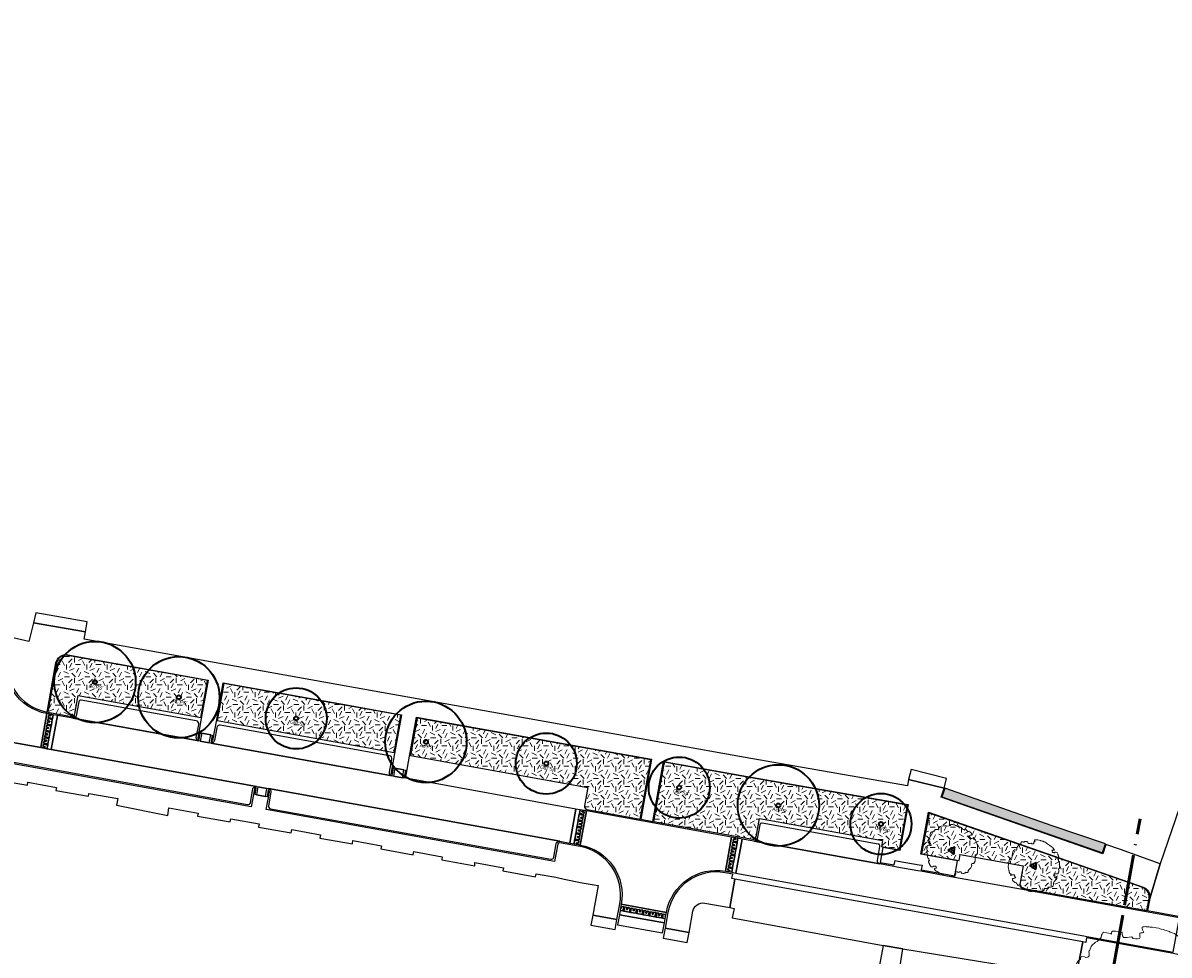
# Model space of a CAD drawing. Extents: x 131293 to 132236, y 397713 to 398701.
# Tile 16 of 63: x 131358 to 131471, y 397911 to 398002. Entities that reach past the tile are written whole.
import ezdxf
from ezdxf.enums import TextEntityAlignment as Align

# ---------------------------------------------------------------- set-up
doc = ezdxf.new("R2010")
doc.units = 0
doc.linetypes.add('AL-BLADSCHEIDING', pattern=[13, 5, -1, 0, -1, 5, -1])
for name, color, linetype, lineweight in [('B-boom @ 0.2', 7, 'Continuous', 18), ('N-GR-boom @ 0.2', 3, 'Continuous', 35), ('N-GR-boombescherming @ 0.2', 2, 'Continuous', 25), ('N-GR-boomsoort', 3, 'Continuous', 35), ('X-AL-bladscheiding', 4, 'AL-BLADSCHEIDING', 50)]:
    doc.layers.add(name, color=color, linetype=linetype, lineweight=lineweight)
doc.layers.add('N-GR-arcering haagplantsoen', color=7, linetype='Continuous', lineweight=5, true_color=0x88bc76)
doc.layers.add('N-GR-open arcering gras', color=7, linetype='Continuous', lineweight=5, true_color=0x88bc76)
doc.layers.add('X-AL-contourlijnen', color=30, linetype='Continuous', plot=False)
doc.styles.add('CS Annotative', font='arial.ttf')
pattern_1 = [(0, (1e-11, 0), (2, 2), [0.5, -1.5]), (0, (1.1, 1.2), (2, 2), [0.5, -1.5]), (90, (0.2, 0.7), (-2, 2), [0.5, -1.5]), (90, (1, 1.4), (-2, 2), [0.5, -1.5]), (45, (0.4, 1.4), (0, 2), [0.5, -2.328427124]), (135, (1.1, 0), (-2, 0), [0.5, -2.328427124]), (26.5650512, (0.5, 0.6), (2, 8e-10), [0.5, -3.972135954]), (26.5650512, (1.4, 1.6), (2, 8e-10), [0.5, -3.972135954]), (63.43494882, (1.4, 0), (1e-10, 2), [0.5, -3.972135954]), (63.43494882, (0.5, 0.9), (1e-10, 2), [0.5, -3.972135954]), (63.43494882, (1.2, 0.4), (1e-10, 2), [0.5, -3.972135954]), (116.5650512, (1e-11, 1.1), (-8e-10, 2), [0.5, -3.972135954]), (153.43494882, (0.4, 0.3), (-2, 1e-10), [0.5, -3.972135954])]

# ---------------------------------------------------------------- blocks, each defined once
blk = doc.blocks.new('*U80')
blk.add_lwpolyline([(-32.72, 11.24), (-33.33, 11.24), (-34.25, 11.55), (-34.87, 11.55), (-35.18, 11.09), (-35.33, 10.63), (-35.64, 10.02), (-35.79, 9.56), (-36.1, 9.25), (-36.26, 8.64), (-36.41, 8.17), (-36.49, 7.64), (-36.57, 7.1), (-36.72, 6.48), (-36.88, 5.87), (-37.03, 4.64), (-37.19, 4.03), (-37.34, 3.41), (-37.34, 2.49), (-37.5, 1.57), (-37.65, 1.11), (-37.81, -0.12), (-37.81, -1.35), (-37.43, -3.66), (-37.05, -5.96), (-36.75, -6.89), (-36.67, -7.5), (-36.59, -8.12), (-36.29, -9.04), (-36.14, -9.96), (-35.83, -10.42), (-35.52, -11.04), (-35.37, -11.5), (-34.76, -11.5), (-34.14, -11.35), (-33.84, -11.66), (-33.68, -12.12), (-33.68, -12.73), (-33.84, -13.35), (-34.15, -13.65), (-34.45, -14.11), (-33.99, -13.96), (-33.53, -13.65), (-33.07, -13.5), (-32.15, -13.35), (-30.76, -13.35), (-30, -13.35), (-29.07, -13.36), (-28.61, -13.51), (-28.61, -14.12), (-28.77, -14.59), (-29.08, -14.89), (-28.46, -14.89), (-28.15, -15.2), (-28.31, -15.82), (-28.62, -16.12), (-28, -16.12), (-27.39, -16.74), (-27.24, -17.2), (-27.24, -17.82), (-28.16, -18.12), (-29.08, -18.27), (-30.31, -18.43), (-31.24, -18.58), (-31.54, -18.88), (-31.7, -19.35), (-31.7, -19.96), (-31.55, -20.88), (-30.47, -22.42), (-29.25, -23.34), (-28.33, -24.27), (-27.1, -24.58), (-26.18, -24.89), (-25.25, -25.81), (-24.95, -26.43), (-24.64, -27.35), (-24.34, -27.66), (-24.18, -27.89), (-24.03, -28.12), (-23.42, -28.74), (-22.34, -28.28), (-22.03, -27.97), (-21.34, -28.12), (-20.65, -28.28), (-19.73, -28.59), (-19.42, -28.9), (-19.27, -29.51), (-18.96, -29.97), (-18.65, -30.28), (-18.35, -31.2), (-17.43, -31.51), (-17.12, -31.82), (-16.66, -32.13), (-16.12, -32.36), (-15.59, -32.59), (-14.97, -33.05), (-14.05, -33.21), (-13.13, -34.13), (-12.21, -34.44), (-10.98, -35.37), (-9.75, -35.68), (-8.52, -36.6), (-8.06, -36.76), (-7.76, -37.06), (-6.22, -37.53), (-4.99, -37.68), (-4.38, -37.84), (-3.76, -37.99), (-3.15, -37.99), (-2.84, -37.69), (-2.68, -37.23), (-2.38, -36.77), (-0.53, -36.46), (4.08, -36.47), (4.23, -36.93), (5.16, -37.24), (5.77, -37.24), (6.38, -37.4), (11, -37.41), (12.53, -37.1), (14.38, -36.18), (15.3, -35.26), (15.46, -34.34), (15.46, -33.11), (15.77, -32.8), (16.69, -33.11), (17.61, -33.27), (18.84, -33.58), (20.07, -33.74), (20.68, -33.74), (20.99, -33.43), (21.15, -32.81), (21.46, -32.35), (22.38, -31.43), (23.92, -31.21), (24.53, -31.13), (25.76, -30.98), (26.99, -30.67), (28.23, -29.44), (28.84, -27.6), (29, -26.68), (29.15, -26.07), (29.15, -25.45), (29, -24.99), (30.08, -23.15), (30.7, -22.23), (33.16, -19.77), (33.47, -19.31), (33.62, -18.85), (33.63, -16.85), (33.47, -16.24), (33.17, -15.78), (32.86, -16.24), (32.09, -17), (31.63, -17.31), (31.32, -17.62), (31.01, -17.31), (31.02, -15.47), (30.86, -15), (30.86, -14.39), (30.56, -14.08), (30.4, -13.62), (30.1, -13.31), (29.79, -12.39), (29.49, -11.77), (29.95, -11.62), (31.18, -11.78), (31.79, -11.93), (34.56, -11.94), (35.48, -11.63), (35.63, -11.17), (35.64, -10.56), (35.64, -9.79), (36.1, -9.64), (36.41, -9.33), (36.71, -8.87), (36.72, -6.41), (36.41, -5.33), (36.11, -4.87), (36.11, -4.26), (37.03, -4.1), (37.34, -3.64), (37.49, -3.18), (37.51, 4.5), (37.2, 6.19), (36.28, 7.12), (36.13, 7.58), (36.13, 8.81), (35.67, 9.42), (35.37, 9.73), (35.21, 10.35), (35.52, 10.65), (36.6, 10.35), (36.9, 10.65), (36.91, 11.88), (36.83, 12.19), (36.75, 12.5), (36.6, 12.96), (36.6, 13.57), (36.45, 14.03), (36.3, 14.65), (35.99, 15.26), (35.84, 15.88), (35.53, 16.49), (35.38, 16.96), (35.07, 17.42), (34.77, 18.03), (34.46, 19.26), (34.15, 19.72), (32.93, 20.03), (31.54, 20.19), (30.93, 19.58), (30.46, 19.42), (29.85, 19.42), (29.24, 19.58), (28.16, 19.73), (27.7, 19.89), (27.24, 20.2), (26.93, 20.51), (26.93, 21.12), (27.24, 22.04), (26.63, 22.66), (26.94, 22.96), (30.16, 22.96), (29.86, 23.88), (29.71, 24.5), (29.4, 24.8), (28.48, 26.19), (28.02, 26.8), (27.71, 27.11), (26.64, 27.58), (26.33, 27.88), (23.88, 29.73), (21.42, 31.28), (20.5, 32.2), (16.82, 34.97), (15.59, 35.28), (15.28, 35.59), (14.67, 35.74), (14.36, 36.05), (13.74, 36.21), (13.13, 36.36), (12.67, 36.52), (12.05, 36.67), (11.44, 36.98), (10.21, 37.13), (9.75, 37.29), (9.14, 37.6), (7.75, 37.83), (7.29, 37.91), (5.91, 38.22), (5.29, 38.22), (4.68, 38.22), (4.22, 38.3), (3.76, 38.38), (2.84, 38.38), (2.38, 38.53), (1.91, 38.38), (1.3, 38.23), (0.84, 38.08), (0.84, 37.31), (0.99, 36.85), (1.3, 36.54), (1.6, 35.92), (1.75, 35.46), (1.14, 35.31), (0.68, 35.31), (0.22, 35.31), (-0.24, 35.16), (-0.25, 33.77), (-0.09, 33.16), (-0.4, 32.54), (-1.32, 32.39), (-2.25, 32.4), (-3.48, 32.55), (-3.78, 32.86), (-4.24, 33.47), (-5.47, 33.17), (-6.39, 33.02), (-8.24, 33.02), (-8.55, 33.48), (-8.85, 34.56), (-8.85, 35.17), (-9, 35.63), (-9.47, 35.48), (-10, 35.64), (-10.54, 35.79), (-12.08, 36.1), (-13.61, 36.1), (-13.92, 35.8), (-14.23, 35.34), (-14.23, 34.72), (-14.84, 35.03), (-16.38, 35.34), (-17.92, 35.65), (-18.38, 35.34), (-18.69, 34.73), (-19, 34.27), (-19.3, 33.04), (-20.23, 32.12), (-20.69, 31.51), (-21.15, 31.05), (-22.08, 30.74), (-22.69, 30.13), (-23.15, 29.82), (-23.46, 29.51), (-23.77, 29.21), (-24.08, 28.59), (-24.7, 27.36), (-24.85, 26.9), (-25.16, 26.44), (-25.31, 25.98), (-25.16, 25.21), (-25.16, 23.98), (-25.78, 23.37), (-26.7, 23.22), (-27.47, 23.53), (-28.7, 23.68), (-29.16, 23.53), (-29.47, 22.45), (-30.08, 21.99), (-30.55, 21.84), (-30.86, 20.92), (-31.16, 20.46), (-31.47, 19.23), (-31.63, 18.31), (-31.78, 17.08), (-32.09, 15.85), (-32.25, 14.62), (-32.25, 13.7), (-32.41, 12.78), (-32.41, 11.55), (-32.72, 11.24)])
at = {"lineweight": 18}
blk.add_circle((0, 0), 1.12, dxfattribs=at)
blk = doc.blocks.new('*U81')
blk.add_lwpolyline([(-10.91, 3.75), (-11.11, 3.75), (-11.42, 3.85), (-11.62, 3.85), (-11.73, 3.7), (-11.78, 3.54), (-11.88, 3.34), (-11.93, 3.19), (-12.03, 3.08), (-12.09, 2.88), (-12.14, 2.72), (-12.16, 2.55), (-12.19, 2.37), (-12.24, 2.16), (-12.29, 1.96), (-12.34, 1.55), (-12.4, 1.34), (-12.45, 1.14), (-12.45, 0.83), (-12.5, 0.52), (-12.55, 0.37), (-12.6, -0.04), (-12.6, -0.45), (-12.48, -1.22), (-12.35, -1.99), (-12.25, -2.3), (-12.22, -2.5), (-12.2, -2.71), (-12.1, -3.01), (-12.05, -3.32), (-11.94, -3.47), (-11.84, -3.68), (-11.79, -3.83), (-11.59, -3.83), (-11.38, -3.78), (-11.28, -3.89), (-11.23, -4.04), (-11.23, -4.24), (-11.28, -4.45), (-11.38, -4.55), (-11.48, -4.7), (-11.33, -4.65), (-11.18, -4.55), (-11.02, -4.5), (-10.72, -4.45), (-10.25, -4.45), (-10, -4.45), (-9.69, -4.45), (-9.54, -4.5), (-9.54, -4.71), (-9.59, -4.86), (-9.69, -4.96), (-9.49, -4.96), (-9.38, -5.07), (-9.44, -5.27), (-9.54, -5.37), (-9.33, -5.37), (-9.13, -5.58), (-9.08, -5.73), (-9.08, -5.94), (-9.39, -6.04), (-9.69, -6.09), (-10.1, -6.14), (-10.41, -6.19), (-10.51, -6.29), (-10.57, -6.45), (-10.57, -6.65), (-10.52, -6.96), (-10.16, -7.47), (-9.75, -7.78), (-9.44, -8.09), (-9.03, -8.19), (-8.73, -8.3), (-8.42, -8.6), (-8.32, -8.81), (-8.21, -9.12), (-8.11, -9.22), (-8.06, -9.3), (-8.01, -9.37), (-7.81, -9.58), (-7.45, -9.43), (-7.34, -9.32), (-7.11, -9.37), (-6.88, -9.43), (-6.58, -9.53), (-6.47, -9.63), (-6.42, -9.84), (-6.32, -9.99), (-6.22, -10.09), (-6.12, -10.4), (-5.81, -10.5), (-5.71, -10.61), (-5.55, -10.71), (-5.37, -10.79), (-5.2, -10.86), (-4.99, -11.02), (-4.68, -11.07), (-4.38, -11.38), (-4.07, -11.48), (-3.66, -11.79), (-3.25, -11.89), (-2.84, -12.2), (-2.69, -12.25), (-2.59, -12.35), (-2.07, -12.51), (-1.66, -12.56), (-1.46, -12.61), (-1.25, -12.66), (-1.05, -12.66), (-0.95, -12.56), (-0.89, -12.41), (-0.79, -12.26), (-0.18, -12.15), (1.36, -12.16), (1.41, -12.31), (1.72, -12.41), (1.92, -12.41), (2.13, -12.47), (3.67, -12.47), (4.18, -12.37), (4.79, -12.06), (5.1, -11.75), (5.15, -11.45), (5.15, -11.04), (5.26, -10.93), (5.56, -11.04), (5.87, -11.09), (6.28, -11.19), (6.69, -11.25), (6.89, -11.25), (7, -11.14), (7.05, -10.94), (7.15, -10.78), (7.46, -10.48), (7.97, -10.4), (8.18, -10.38), (8.59, -10.33), (9, -10.22), (9.41, -9.81), (9.61, -9.2), (9.67, -8.89), (9.72, -8.69), (9.72, -8.48), (9.67, -8.33), (10.03, -7.72), (10.23, -7.41), (11.05, -6.59), (11.16, -6.44), (11.21, -6.28), (11.21, -5.62), (11.16, -5.41), (11.06, -5.26), (10.95, -5.41), (10.7, -5.67), (10.54, -5.77), (10.44, -5.87), (10.34, -5.77), (10.34, -5.16), (10.29, -5), (10.29, -4.8), (10.19, -4.69), (10.13, -4.54), (10.03, -4.44), (9.93, -4.13), (9.83, -3.92), (9.98, -3.87), (10.39, -3.93), (10.6, -3.98), (11.52, -3.98), (11.83, -3.88), (11.88, -3.72), (11.88, -3.52), (11.88, -3.26), (12.03, -3.21), (12.14, -3.11), (12.24, -2.96), (12.24, -2.14), (12.14, -1.78), (12.04, -1.62), (12.04, -1.42), (12.34, -1.37), (12.45, -1.21), (12.5, -1.06), (12.5, 1.5), (12.4, 2.06), (12.09, 2.37), (12.04, 2.53), (12.04, 2.94), (11.89, 3.14), (11.79, 3.24), (11.74, 3.45), (11.84, 3.55), (12.2, 3.45), (12.3, 3.55), (12.3, 3.96), (12.28, 4.06), (12.25, 4.17), (12.2, 4.32), (12.2, 4.52), (12.15, 4.68), (12.1, 4.88), (12, 5.09), (11.95, 5.29), (11.84, 5.5), (11.79, 5.65), (11.69, 5.81), (11.59, 6.01), (11.49, 6.42), (11.38, 6.57), (10.98, 6.68), (10.51, 6.73), (10.31, 6.53), (10.15, 6.47), (9.95, 6.47), (9.75, 6.53), (9.39, 6.58), (9.23, 6.63), (9.08, 6.73), (8.98, 6.84), (8.98, 7.04), (9.08, 7.35), (8.88, 7.55), (8.98, 7.65), (10.05, 7.65), (9.95, 7.96), (9.9, 8.17), (9.8, 8.27), (9.49, 8.73), (9.34, 8.93), (9.24, 9.04), (8.88, 9.19), (8.78, 9.29), (7.96, 9.91), (7.14, 10.43), (6.83, 10.73), (5.61, 11.66), (5.2, 11.76), (5.09, 11.86), (4.89, 11.91), (4.79, 12.02), (4.58, 12.07), (4.38, 12.12), (4.22, 12.17), (4.02, 12.22), (3.81, 12.33), (3.4, 12.38), (3.25, 12.43), (3.05, 12.53), (2.58, 12.61), (2.43, 12.64), (1.97, 12.74), (1.76, 12.74), (1.56, 12.74), (1.41, 12.77), (1.25, 12.79), (0.95, 12.79), (0.79, 12.84), (0.64, 12.79), (0.43, 12.74), (0.28, 12.69), (0.28, 12.44), (0.33, 12.28), (0.43, 12.18), (0.53, 11.97), (0.58, 11.82), (0.38, 11.77), (0.23, 11.77), (0.07, 11.77), (-0.08, 11.72), (-0.08, 11.26), (-0.03, 11.05), (-0.13, 10.85), (-0.44, 10.8), (-0.75, 10.8), (-1.16, 10.85), (-1.26, 10.95), (-1.41, 11.16), (-1.82, 11.06), (-2.13, 11.01), (-2.75, 11.01), (-2.85, 11.16), (-2.95, 11.52), (-2.95, 11.72), (-3, 11.88), (-3.16, 11.83), (-3.33, 11.88), (-3.51, 11.93), (-4.03, 12.03), (-4.54, 12.03), (-4.64, 11.93), (-4.74, 11.78), (-4.74, 11.57), (-4.95, 11.68), (-5.46, 11.78), (-5.97, 11.88), (-6.13, 11.78), (-6.23, 11.58), (-6.33, 11.42), (-6.43, 11.01), (-6.74, 10.71), (-6.9, 10.5), (-7.05, 10.35), (-7.36, 10.25), (-7.56, 10.04), (-7.72, 9.94), (-7.82, 9.84), (-7.92, 9.74), (-8.03, 9.53), (-8.23, 9.12), (-8.28, 8.97), (-8.39, 8.81), (-8.44, 8.66), (-8.39, 8.4), (-8.39, 7.99), (-8.59, 7.79), (-8.9, 7.74), (-9.16, 7.84), (-9.57, 7.89), (-9.72, 7.84), (-9.82, 7.48), (-10.03, 7.33), (-10.18, 7.28), (-10.29, 6.97), (-10.39, 6.82), (-10.49, 6.41), (-10.54, 6.1), (-10.59, 5.69), (-10.7, 5.28), (-10.75, 4.87), (-10.75, 4.57), (-10.8, 4.26), (-10.8, 3.85), (-10.91, 3.75)])
at = {"lineweight": 18}
blk.add_circle((0, 0), 0.375, dxfattribs=at)
blk = doc.blocks.new('*U82')
blk.add_lwpolyline([(-10.91, 3.75), (-11.11, 3.75), (-11.42, 3.85), (-11.62, 3.85), (-11.73, 3.7), (-11.78, 3.54), (-11.88, 3.34), (-11.93, 3.19), (-12.03, 3.08), (-12.09, 2.88), (-12.14, 2.72), (-12.16, 2.55), (-12.19, 2.37), (-12.24, 2.16), (-12.29, 1.96), (-12.34, 1.55), (-12.4, 1.34), (-12.45, 1.14), (-12.45, 0.83), (-12.5, 0.52), (-12.55, 0.37), (-12.6, -0.04), (-12.6, -0.45), (-12.48, -1.22), (-12.35, -1.99), (-12.25, -2.3), (-12.22, -2.5), (-12.2, -2.71), (-12.1, -3.01), (-12.05, -3.32), (-11.94, -3.47), (-11.84, -3.68), (-11.79, -3.83), (-11.59, -3.83), (-11.38, -3.78), (-11.28, -3.89), (-11.23, -4.04), (-11.23, -4.24), (-11.28, -4.45), (-11.38, -4.55), (-11.48, -4.7), (-11.33, -4.65), (-11.18, -4.55), (-11.02, -4.5), (-10.72, -4.45), (-10.25, -4.45), (-10, -4.45), (-9.69, -4.45), (-9.54, -4.5), (-9.54, -4.71), (-9.59, -4.86), (-9.69, -4.96), (-9.49, -4.96), (-9.38, -5.07), (-9.44, -5.27), (-9.54, -5.37), (-9.33, -5.37), (-9.13, -5.58), (-9.08, -5.73), (-9.08, -5.94), (-9.39, -6.04), (-9.69, -6.09), (-10.1, -6.14), (-10.41, -6.19), (-10.51, -6.29), (-10.57, -6.45), (-10.57, -6.65), (-10.52, -6.96), (-10.16, -7.47), (-9.75, -7.78), (-9.44, -8.09), (-9.03, -8.19), (-8.73, -8.3), (-8.42, -8.6), (-8.32, -8.81), (-8.21, -9.12), (-8.11, -9.22), (-8.06, -9.3), (-8.01, -9.37), (-7.81, -9.58), (-7.45, -9.43), (-7.34, -9.32), (-7.11, -9.37), (-6.88, -9.43), (-6.58, -9.53), (-6.47, -9.63), (-6.42, -9.84), (-6.32, -9.99), (-6.22, -10.09), (-6.12, -10.4), (-5.81, -10.5), (-5.71, -10.61), (-5.55, -10.71), (-5.37, -10.79), (-5.2, -10.86), (-4.99, -11.02), (-4.68, -11.07), (-4.38, -11.38), (-4.07, -11.48), (-3.66, -11.79), (-3.25, -11.89), (-2.84, -12.2), (-2.69, -12.25), (-2.59, -12.35), (-2.07, -12.51), (-1.66, -12.56), (-1.46, -12.61), (-1.25, -12.66), (-1.05, -12.66), (-0.95, -12.56), (-0.89, -12.41), (-0.79, -12.26), (-0.18, -12.15), (1.36, -12.16), (1.41, -12.31), (1.72, -12.41), (1.92, -12.41), (2.13, -12.47), (3.67, -12.47), (4.18, -12.37), (4.79, -12.06), (5.1, -11.75), (5.15, -11.45), (5.15, -11.04), (5.26, -10.93), (5.56, -11.04), (5.87, -11.09), (6.28, -11.19), (6.69, -11.25), (6.89, -11.25), (7, -11.14), (7.05, -10.94), (7.15, -10.78), (7.46, -10.48), (7.97, -10.4), (8.18, -10.38), (8.59, -10.33), (9, -10.22), (9.41, -9.81), (9.61, -9.2), (9.67, -8.89), (9.72, -8.69), (9.72, -8.48), (9.67, -8.33), (10.03, -7.72), (10.23, -7.41), (11.05, -6.59), (11.16, -6.44), (11.21, -6.28), (11.21, -5.62), (11.16, -5.41), (11.06, -5.26), (10.95, -5.41), (10.7, -5.67), (10.54, -5.77), (10.44, -5.87), (10.34, -5.77), (10.34, -5.16), (10.29, -5), (10.29, -4.8), (10.19, -4.69), (10.13, -4.54), (10.03, -4.44), (9.93, -4.13), (9.83, -3.92), (9.98, -3.87), (10.39, -3.93), (10.6, -3.98), (11.52, -3.98), (11.83, -3.88), (11.88, -3.72), (11.88, -3.52), (11.88, -3.26), (12.03, -3.21), (12.14, -3.11), (12.24, -2.96), (12.24, -2.14), (12.14, -1.78), (12.04, -1.62), (12.04, -1.42), (12.34, -1.37), (12.45, -1.21), (12.5, -1.06), (12.5, 1.5), (12.4, 2.06), (12.09, 2.37), (12.04, 2.53), (12.04, 2.94), (11.89, 3.14), (11.79, 3.24), (11.74, 3.45), (11.84, 3.55), (12.2, 3.45), (12.3, 3.55), (12.3, 3.96), (12.28, 4.06), (12.25, 4.17), (12.2, 4.32), (12.2, 4.52), (12.15, 4.68), (12.1, 4.88), (12, 5.09), (11.95, 5.29), (11.84, 5.5), (11.79, 5.65), (11.69, 5.81), (11.59, 6.01), (11.49, 6.42), (11.38, 6.57), (10.98, 6.68), (10.51, 6.73), (10.31, 6.53), (10.15, 6.47), (9.95, 6.47), (9.75, 6.53), (9.39, 6.58), (9.23, 6.63), (9.08, 6.73), (8.98, 6.84), (8.98, 7.04), (9.08, 7.35), (8.88, 7.55), (8.98, 7.65), (10.05, 7.65), (9.95, 7.96), (9.9, 8.17), (9.8, 8.27), (9.49, 8.73), (9.34, 8.93), (9.24, 9.04), (8.88, 9.19), (8.78, 9.29), (7.96, 9.91), (7.14, 10.43), (6.83, 10.73), (5.61, 11.66), (5.2, 11.76), (5.09, 11.86), (4.89, 11.91), (4.79, 12.02), (4.58, 12.07), (4.38, 12.12), (4.22, 12.17), (4.02, 12.22), (3.81, 12.33), (3.4, 12.38), (3.25, 12.43), (3.05, 12.53), (2.58, 12.61), (2.43, 12.64), (1.97, 12.74), (1.76, 12.74), (1.56, 12.74), (1.41, 12.77), (1.25, 12.79), (0.95, 12.79), (0.79, 12.84), (0.64, 12.79), (0.43, 12.74), (0.28, 12.69), (0.28, 12.44), (0.33, 12.28), (0.43, 12.18), (0.53, 11.97), (0.58, 11.82), (0.38, 11.77), (0.23, 11.77), (0.07, 11.77), (-0.08, 11.72), (-0.08, 11.26), (-0.03, 11.05), (-0.13, 10.85), (-0.44, 10.8), (-0.75, 10.8), (-1.16, 10.85), (-1.26, 10.95), (-1.41, 11.16), (-1.82, 11.06), (-2.13, 11.01), (-2.75, 11.01), (-2.85, 11.16), (-2.95, 11.52), (-2.95, 11.72), (-3, 11.88), (-3.16, 11.83), (-3.33, 11.88), (-3.51, 11.93), (-4.03, 12.03), (-4.54, 12.03), (-4.64, 11.93), (-4.74, 11.78), (-4.74, 11.57), (-4.95, 11.68), (-5.46, 11.78), (-5.97, 11.88), (-6.13, 11.78), (-6.23, 11.58), (-6.33, 11.42), (-6.43, 11.01), (-6.74, 10.71), (-6.9, 10.5), (-7.05, 10.35), (-7.36, 10.25), (-7.56, 10.04), (-7.72, 9.94), (-7.82, 9.84), (-7.92, 9.74), (-8.03, 9.53), (-8.23, 9.12), (-8.28, 8.97), (-8.39, 8.81), (-8.44, 8.66), (-8.39, 8.4), (-8.39, 7.99), (-8.59, 7.79), (-8.9, 7.74), (-9.16, 7.84), (-9.57, 7.89), (-9.72, 7.84), (-9.82, 7.48), (-10.03, 7.33), (-10.18, 7.28), (-10.29, 6.97), (-10.39, 6.82), (-10.49, 6.41), (-10.54, 6.1), (-10.59, 5.69), (-10.7, 5.28), (-10.75, 4.87), (-10.75, 4.57), (-10.8, 4.26), (-10.8, 3.85), (-10.91, 3.75)])
at = {"lineweight": 18}
blk.add_circle((0, 0), 0.375, dxfattribs=at)
blk = doc.blocks.new('CS Boombescherming')
at = {"lineweight": 5}
for p, q in [((-2.11, 0.34), (1.07, 1.88)), ((1.09, -1.84), (1.36, 1.68)), ((-2.14, 0), (0.78, -1.99))]:
    blk.add_line(p, q, dxfattribs=at)
at = {"lineweight": 35}
for p, q in [((-2.03, 0.16), (1.16, 1.7)), ((-2.03, 0.16), (0.9, -1.83)), ((0.9, -1.83), (1.16, 1.7))]:
    blk.add_line(p, q, dxfattribs=at)
blk = doc.blocks.new('*U141')
for radius in [20, 1]:
    blk.add_circle((0, 0), radius)
at = {"layer": 'N-GR-boomsoort', "style": 'CS Annotative'}
blk.add_attdef('SOORT', text='', height=1.8, dxfattribs=at).set_placement((-2.66, -2.17), align=Align.MIDDLE_LEFT)
blk = doc.blocks.new('*U142')
for radius in [15, 1]:
    blk.add_circle((0, 0), radius)
at = {"layer": 'N-GR-boomsoort', "style": 'CS Annotative'}
blk.add_attdef('SOORT', text='', height=1.8, dxfattribs=at).set_placement((-2.66, -2.17), align=Align.MIDDLE_LEFT)

msp = doc.modelspace()

# ---------------------------------------------------------------- hatches: boundary and pattern name
at = {"layer": 'N-GR-arcering haagplantsoen'}
h = msp.add_hatch(color=256, dxfattribs=at)
h.dxf.hatch_style = 1
h.paths.add_polyline_path([(131448.56, 397927.04), (131448.55, 397927.02), (131448.26, 397926.19), (131464.05, 397920.69), (131464.35, 397921.58), (131459.1, 397923.36)])
at = {"layer": 'N-GR-open arcering gras'}
h = msp.add_hatch(dxfattribs=at)
h.set_pattern_fill('CS-GRAS', color=256, scale=0.2)
h.set_pattern_definition(pattern_1)
edge = h.paths.add_edge_path()
edge.add_line((131376.07, 397937.63), (131362.32, 397940.1))
edge.add_arc((131362.15, 397939.17), 0.94, 79.8166, 169.7705)
edge.add_line((131361.23, 397939.34), (131360.36, 397934.52))
edge.add_line((131360.36, 397934.52), (131362.7, 397934.1))
edge.add_arc((131362.75, 397934.39), 0.3, 259.7705, 349.7705)
edge.add_line((131363.04, 397934.34), (131363.37, 397936.16))
edge.add_line((131363.37, 397936.16), (131375.42, 397933.99))
edge.add_line((131375.42, 397933.99), (131376.07, 397937.63))
h = msp.add_hatch(dxfattribs=at)
h.set_pattern_fill('CS-GRAS', color=256, scale=0.2)
h.set_pattern_definition([(0, (136736.5479, 397141.2811), (2, 2), [0.5, -1.5]), (0, (136737.6479, 397142.4811), (2, 2), [0.5, -1.5]), (90, (136736.7479, 397141.9811), (-2, 2), [0.5, -1.5]), (90, (136737.5479, 397142.6811), (-2, 2), [0.5, -1.5]), (45, (136736.9479, 397142.6811), (0, 2), [0.5, -2.3284271]), (135, (136737.6479, 397141.2811), (-2, 0), [0.5, -2.3284271]), (26.565051, (136737.0479, 397141.8811), (2, 8e-10), [0.5, -3.97213595]), (26.565051, (136737.9479, 397142.8811), (2, 8e-10), [0.5, -3.97213595]), (63.434949, (136737.9479, 397141.2811), (1e-10, 2), [0.5, -3.97213595]), (63.434949, (136737.0479, 397142.1811), (1e-10, 2), [0.5, -3.97213595]), (63.434949, (136737.7479, 397141.6811), (1e-10, 2), [0.5, -3.97213595]), (116.565051, (136736.5479, 397142.3811), (-8e-10, 2), [0.5, -3.97213595]), (153.434949, (136736.9479, 397141.5811), (-2, 1e-10), [0.5, -3.97213595])])
h.paths.add_polyline_path([(131395.07, 397934.22), (131388.45, 397935.4), (131377.67, 397937.34), (131377.01, 397933.7), (131394.41, 397930.56)])
h = msp.add_hatch(dxfattribs=at)
h.set_pattern_fill('CS-GRAS', color=256, scale=0.2)
h.set_pattern_definition(pattern_1)
edge = h.paths.add_edge_path()
edge.add_line((131419.65, 397929.84), (131412.5, 397931.11))
edge.add_line((131412.5, 397931.11), (131396.67, 397933.94))
edge.add_line((131396.67, 397933.94), (131396.01, 397930.27))
edge.add_line((131396.01, 397930.27), (131413.46, 397927.12))
edge.add_line((131413.46, 397927.12), (131413.13, 397925.3))
edge.add_arc((131413.43, 397925.25), 0.3, 169.7705, 259.7705)
edge.add_line((131413.38, 397924.95), (131418.61, 397924.01))
edge.add_line((131418.61, 397924.01), (131419.65, 397929.84))
h = msp.add_hatch(dxfattribs=at)
h.set_pattern_fill('CS-GRAS', color=256, scale=0.2)
h.set_pattern_definition(pattern_1)
edge = h.paths.add_edge_path()
edge.add_line((131444.88, 397925.38), (131428.6, 397928.24))
edge.add_line((131428.6, 397928.24), (131420.95, 397929.61))
edge.add_line((131420.95, 397929.61), (131419.91, 397923.77))
edge.add_line((131419.91, 397923.77), (131429.65, 397922.02))
edge.add_arc((131429.7, 397922.31), 0.3, 259.7705, 349.7705)
edge.add_line((131429.99, 397922.26), (131430.32, 397924.08))
edge.add_line((131430.32, 397924.08), (131442.43, 397921.89))
edge.add_line((131442.43, 397921.89), (131442.32, 397921.31))
edge.add_line((131442.32, 397921.31), (131444.09, 397920.99))
edge.add_line((131444.09, 397920.99), (131444.88, 397925.38))
h = msp.add_hatch(dxfattribs=at)
h.set_pattern_fill('CS-GRAS', color=256, scale=0.2)
h.set_pattern_definition(pattern_1)
edge = h.paths.add_edge_path()
edge.add_line((131447, 397924.6), (131446.27, 397920.6))
edge.add_line((131446.27, 397920.6), (131449.96, 397919.94))
edge.add_line((131449.96, 397919.94), (131450.06, 397920.52))
edge.add_line((131450.06, 397920.52), (131456.26, 397919.4))
edge.add_line((131456.26, 397919.4), (131455.93, 397917.58))
edge.add_arc((131456.23, 397917.52), 0.3, 169.7705, 259.7705)
edge.add_line((131456.17, 397917.23), (131468.42, 397915.02))
edge.add_line((131468.42, 397915.02), (131468.63, 397916.22))
edge.add_arc((131467.71, 397916.39), 0.94, 349.7705, 430.7847)
edge.add_line((131468.02, 397917.27), (131447, 397924.6))

# ---------------------------------------------------------------- linework, layer by layer
at = {"layer": 'X-AL-bladscheiding', "flags": 128}
msp.add_lwpolyline([(131463.9, 397902.65), (131467.74, 397924.04)], dxfattribs=at)
at = {"layer": 'X-AL-contourlijnen', "flags": 128}
for points in [[(131498.11, 398002.25), (131469.72, 397919.6), (131468.69, 397916.21), (131468.48, 397915.01), (131471.69, 397914.43)], [(131472, 397910.56), (131471.03, 397910.79), (131462.48, 397912.33), (131462.4, 397911.89), (131462.11, 397911.94), (131461.87, 397910.61)]]:
    msp.add_lwpolyline(points, dxfattribs=at)
for points in [[(131359.18, 397944.29), (131358.96, 397943.31), (131364.07, 397942.4), (131364.25, 397943.38)], [(131395.07, 397934.22), (131388.45, 397935.4), (131377.67, 397937.34), (131377.01, 397933.7), (131394.41, 397930.56)], [(131360.17, 397932.62), (131360.58, 397932.55), (131360.6, 397932.65), (131360.19, 397932.72), (131360.23, 397932.94), (131360.43, 397932.9), (131360.45, 397933.01), (131360.25, 397933.04), (131360.28, 397933.25), (131360.7, 397933.18), (131360.72, 397933.28), (131360.3, 397933.35), (131360.34, 397933.57), (131360.55, 397933.53), (131360.57, 397933.64), (131360.36, 397933.67), (131360.4, 397933.88), (131360.81, 397933.81), (131360.83, 397933.91), (131360.42, 397933.98), (131360.46, 397934.2), (131360.66, 397934.16), (131360.68, 397934.27), (131360.47, 397934.3), (131360.48, 397934.35), (131360.27, 397934.38), (131359.67, 397931.04), (131359.88, 397931), (131359.89, 397931.05), (131360.09, 397931.01), (131360.11, 397931.12), (131359.91, 397931.15), (131359.94, 397931.36), (131360.36, 397931.29), (131360.37, 397931.39), (131359.96, 397931.46), (131360, 397931.68), (131360.21, 397931.64), (131360.23, 397931.75), (131360.02, 397931.78), (131360.06, 397931.99), (131360.47, 397931.92), (131360.49, 397932.02), (131360.08, 397932.09), (131360.11, 397932.31), (131360.32, 397932.27), (131360.34, 397932.38), (131360.13, 397932.41)], [(131361.31, 397934.2), (131360.89, 397934.27), (131360.83, 397933.91), (131360.81, 397933.81), (131360.72, 397933.28), (131360.7, 397933.18), (131360.6, 397932.65), (131360.58, 397932.55), (131360.49, 397932.02), (131360.47, 397931.92), (131360.37, 397931.39), (131360.36, 397931.29), (131360.29, 397930.92), (131360.7, 397930.85)], [(131360.4, 397933.88), (131360.36, 397933.67), (131360.57, 397933.64), (131360.55, 397933.53), (131360.34, 397933.57), (131360.3, 397933.35), (131360.72, 397933.28), (131360.81, 397933.81)], [(131360.89, 397934.27), (131360.48, 397934.35), (131360.47, 397934.3), (131360.68, 397934.27), (131360.66, 397934.16), (131360.46, 397934.2), (131360.42, 397933.98), (131360.83, 397933.91)], [(131395.39, 397928.05), (131395.24, 397928.07), (131394.36, 397928.23), (131394.21, 397928.26), (131376.4, 397931.47), (131376.25, 397931.5), (131375.36, 397931.66), (131375.22, 397931.69), (131362.82, 397933.92), (131361.31, 397934.2), (131360.7, 397930.85), (131380.88, 397927.21), (131381.03, 397927.18), (131381.91, 397927.02), (131382.06, 397927), (131410.7, 397921.83), (131411.69, 397921.65), (131412.29, 397925)], [(131360.17, 397932.62), (131360.13, 397932.41), (131360.34, 397932.38), (131360.32, 397932.27), (131360.11, 397932.31), (131360.08, 397932.09), (131360.49, 397932.02), (131360.58, 397932.55)], [(131360.28, 397933.25), (131360.25, 397933.04), (131360.45, 397933.01), (131360.43, 397932.9), (131360.23, 397932.94), (131360.19, 397932.72), (131360.6, 397932.65), (131360.7, 397933.18)], [(131360.06, 397931.99), (131360.02, 397931.78), (131360.23, 397931.75), (131360.21, 397931.64), (131360, 397931.68), (131359.96, 397931.46), (131360.37, 397931.39), (131360.47, 397931.92)], [(131376.39, 397932.29), (131375.51, 397932.45), (131375.36, 397931.66), (131376.25, 397931.5)], [(131360.36, 397931.29), (131359.94, 397931.36), (131359.91, 397931.15), (131360.11, 397931.12), (131360.09, 397931.01), (131359.89, 397931.05), (131359.88, 397931), (131360.29, 397930.92)], [(131395.38, 397928.86), (131394.5, 397929.02), (131394.36, 397928.23), (131395.24, 397928.07)], [(131448.73, 397928.01), (131445.23, 397928.88), (131444.99, 397927.91), (131448.49, 397927.04)], [(131381.91, 397927.02), (131381.03, 397927.18), (131380.88, 397926.4), (131381.77, 397926.24)], [(131448.56, 397927.04), (131448.55, 397927.02), (131448.26, 397926.19), (131464.05, 397920.69), (131464.35, 397921.58), (131459.1, 397923.36)], [(131412.39, 397923.2), (131412.41, 397923.3), (131412.51, 397923.83), (131412.52, 397923.93), (131412.62, 397924.46), (131412.64, 397924.56), (131412.7, 397924.92), (131412.29, 397925), (131411.69, 397921.65), (131412.1, 397921.58), (131412.16, 397921.94), (131412.18, 397922.04), (131412.28, 397922.57), (131412.3, 397922.67)], [(131413.32, 397924.81), (131413.2, 397924.83), (131413.12, 397924.85), (131413.11, 397924.8), (131412.9, 397924.83), (131412.88, 397924.73), (131413.09, 397924.69), (131413.05, 397924.49), (131412.64, 397924.56), (131412.62, 397924.46), (131413.03, 397924.38), (131412.99, 397924.17), (131412.79, 397924.2), (131412.77, 397924.1), (131412.97, 397924.06), (131412.94, 397923.86), (131412.52, 397923.93), (131412.51, 397923.83), (131412.92, 397923.75), (131412.88, 397923.54), (131412.67, 397923.57), (131412.65, 397923.47), (131412.86, 397923.43), (131412.82, 397923.23), (131412.41, 397923.3), (131412.39, 397923.2), (131412.81, 397923.12), (131412.77, 397922.91), (131412.56, 397922.94), (131412.54, 397922.84), (131412.75, 397922.8), (131412.71, 397922.6), (131412.3, 397922.67), (131412.28, 397922.57), (131412.69, 397922.49), (131412.65, 397922.28), (131412.45, 397922.31), (131412.43, 397922.21), (131412.63, 397922.17), (131412.6, 397921.97), (131412.18, 397922.04), (131412.16, 397921.94), (131412.58, 397921.86), (131412.54, 397921.65), (131412.33, 397921.68), (131412.31, 397921.58), (131412.52, 397921.54), (131412.51, 397921.5), (131412.72, 397921.46)], [(131413.09, 397924.69), (131412.88, 397924.73), (131412.9, 397924.83), (131413.11, 397924.8), (131413.12, 397924.85), (131412.7, 397924.92), (131412.64, 397924.56), (131413.05, 397924.49)], [(131412.82, 397923.23), (131412.86, 397923.43), (131412.65, 397923.47), (131412.67, 397923.57), (131412.88, 397923.54), (131412.92, 397923.75), (131412.51, 397923.83), (131412.41, 397923.3)], [(131412.94, 397923.86), (131412.97, 397924.06), (131412.77, 397924.1), (131412.79, 397924.2), (131412.99, 397924.17), (131413.03, 397924.38), (131412.62, 397924.46), (131412.52, 397923.93)], [(131412.6, 397921.97), (131412.63, 397922.17), (131412.43, 397922.21), (131412.45, 397922.31), (131412.65, 397922.28), (131412.69, 397922.49), (131412.28, 397922.57), (131412.18, 397922.04)], [(131412.71, 397922.6), (131412.75, 397922.8), (131412.54, 397922.84), (131412.56, 397922.94), (131412.77, 397922.91), (131412.81, 397923.12), (131412.39, 397923.2), (131412.3, 397922.67)], [(131412.58, 397921.86), (131412.16, 397921.94), (131412.1, 397921.58), (131412.51, 397921.5), (131412.52, 397921.54), (131412.31, 397921.58), (131412.33, 397921.68), (131412.54, 397921.65)], [(131427.66, 397920.23), (131427.45, 397920.27), (131427.49, 397920.47), (131427.9, 397920.4), (131427.92, 397920.5), (131427.51, 397920.58), (131427.55, 397920.79), (131427.75, 397920.75), (131427.77, 397920.86), (131427.56, 397920.9), (131427.6, 397921.1), (131428.02, 397921.03), (131428.03, 397921.13), (131427.62, 397921.21), (131427.66, 397921.42), (131427.87, 397921.38), (131427.88, 397921.49), (131427.68, 397921.53), (131427.72, 397921.73), (131428.13, 397921.66), (131428.15, 397921.76), (131427.73, 397921.84), (131427.77, 397922.05), (131427.98, 397922.01), (131428, 397922.12), (131427.79, 397922.16), (131427.8, 397922.2), (131427.59, 397922.23), (131426.99, 397918.89), (131427.2, 397918.85), (131427.2, 397918.9), (131427.41, 397918.87), (131427.43, 397918.97), (131427.22, 397919.01), (131427.26, 397919.21), (131427.67, 397919.14), (131427.69, 397919.24), (131427.28, 397919.32), (131427.32, 397919.53), (131427.53, 397919.5), (131427.54, 397919.6), (131427.34, 397919.64), (131427.37, 397919.84), (131427.79, 397919.77), (131427.81, 397919.87), (131427.39, 397919.95), (131427.43, 397920.16), (131427.64, 397920.13)], [(131428.63, 397922.05), (131428.21, 397922.12), (131428.15, 397921.76), (131428.13, 397921.66), (131428.03, 397921.13), (131428.02, 397921.03), (131427.92, 397920.5), (131427.9, 397920.4), (131427.81, 397919.87), (131427.79, 397919.77), (131427.69, 397919.24), (131427.67, 397919.14), (131427.61, 397918.78), (131427.73, 397918.76), (131428.02, 397918.7)], [(131427.72, 397921.73), (131427.68, 397921.53), (131427.88, 397921.49), (131427.87, 397921.38), (131427.66, 397921.42), (131427.62, 397921.21), (131428.03, 397921.13), (131428.13, 397921.66)], [(131428.21, 397922.12), (131427.8, 397922.2), (131427.79, 397922.16), (131428, 397922.12), (131427.98, 397922.01), (131427.77, 397922.05), (131427.73, 397921.84), (131428.15, 397921.76)], [(131456, 397917.11), (131449.5, 397918.28), (131446.21, 397918.88), (131445.91, 397918.93), (131443.85, 397919.3), (131443.55, 397919.35), (131442.17, 397919.6), (131429.77, 397921.84), (131428.63, 397922.05), (131428.02, 397918.7), (131462.21, 397912.53), (131462.51, 397912.48), (131471.01, 397910.94), (131471.61, 397914.29)], [(131427.49, 397920.47), (131427.45, 397920.27), (131427.66, 397920.23), (131427.64, 397920.13), (131427.43, 397920.16), (131427.39, 397919.95), (131427.81, 397919.87), (131427.9, 397920.4)], [(131427.6, 397921.1), (131427.56, 397920.9), (131427.77, 397920.86), (131427.75, 397920.75), (131427.55, 397920.79), (131427.51, 397920.58), (131427.92, 397920.5), (131428.02, 397921.03)], [(131427.67, 397919.14), (131427.26, 397919.21), (131427.22, 397919.01), (131427.43, 397918.97), (131427.41, 397918.87), (131427.2, 397918.9), (131427.2, 397918.85), (131427.61, 397918.78)], [(131427.37, 397919.84), (131427.34, 397919.64), (131427.54, 397919.6), (131427.53, 397919.5), (131427.32, 397919.53), (131427.28, 397919.32), (131427.69, 397919.24), (131427.79, 397919.77)], [(131427.92, 397918.11), (131427.41, 397915.31), (131427.83, 397915.23), (131427.66, 397914.3), (131442.49, 397911.58), (131444.43, 397911.26), (131459.3, 397908.83), (131461.48, 397908.47), (131461.87, 397910.61), (131462.11, 397911.94)], [(131420.99, 397913.81), (131416.56, 397914.61), (131416.47, 397914.12), (131416.38, 397913.63), (131420.81, 397912.82), (131420.9, 397913.31)], [(131421.06, 397914.22), (131420.79, 397914.27), (131420.69, 397914.29), (131420.16, 397914.38), (131420.06, 397914.4), (131419.53, 397914.5), (131419.43, 397914.52), (131418.9, 397914.61), (131418.8, 397914.63), (131418.27, 397914.73), (131418.17, 397914.75), (131417.64, 397914.84), (131417.54, 397914.86), (131417.01, 397914.96), (131416.91, 397914.98), (131416.64, 397915.03), (131416.56, 397914.61), (131420.99, 397913.81)], [(131416.99, 397915.39), (131416.78, 397915.43), (131416.74, 397915.22), (131416.67, 397915.23), (131416.64, 397915.03), (131416.91, 397914.98)], [(131421.18, 397914.84), (131416.75, 397915.65), (131416.67, 397915.23), (131416.74, 397915.22), (131416.78, 397915.43), (131416.99, 397915.39), (131416.91, 397914.98), (131417.01, 397914.96), (131417.09, 397915.37), (131417.31, 397915.33), (131417.27, 397915.12), (131417.37, 397915.11), (131417.41, 397915.31), (131417.62, 397915.27), (131417.54, 397914.86), (131417.64, 397914.84), (131417.72, 397915.26), (131417.93, 397915.22), (131417.9, 397915.01), (131418, 397914.99), (131418.04, 397915.2), (131418.24, 397915.16), (131418.17, 397914.75), (131418.27, 397914.73), (131418.35, 397915.14), (131418.56, 397915.1), (131418.53, 397914.9), (131418.63, 397914.88), (131418.67, 397915.08), (131418.87, 397915.05), (131418.8, 397914.63), (131418.9, 397914.61), (131418.98, 397915.03), (131419.19, 397914.99), (131419.16, 397914.78), (131419.26, 397914.76), (131419.3, 397914.97), (131419.5, 397914.93), (131419.43, 397914.52), (131419.53, 397914.5), (131419.61, 397914.91), (131419.82, 397914.87), (131419.79, 397914.67), (131419.89, 397914.65), (131419.93, 397914.85), (131420.13, 397914.82), (131420.06, 397914.4), (131420.16, 397914.38), (131420.24, 397914.8), (131420.45, 397914.76), (131420.42, 397914.55), (131420.52, 397914.53), (131420.56, 397914.74), (131420.76, 397914.7), (131420.69, 397914.29), (131420.79, 397914.27), (131420.87, 397914.68), (131421.08, 397914.64), (131421.05, 397914.44), (131421.1, 397914.43)], [(131417.62, 397915.27), (131417.41, 397915.31), (131417.37, 397915.11), (131417.27, 397915.12), (131417.31, 397915.33), (131417.09, 397915.37), (131417.01, 397914.96), (131417.54, 397914.86)], [(131418.24, 397915.16), (131418.04, 397915.2), (131418, 397914.99), (131417.9, 397915.01), (131417.93, 397915.22), (131417.72, 397915.26), (131417.64, 397914.84), (131418.17, 397914.75)], [(131418.87, 397915.05), (131418.67, 397915.08), (131418.63, 397914.88), (131418.53, 397914.9), (131418.56, 397915.1), (131418.35, 397915.14), (131418.27, 397914.73), (131418.8, 397914.63)], [(131419.5, 397914.93), (131419.3, 397914.97), (131419.26, 397914.76), (131419.16, 397914.78), (131419.19, 397914.99), (131418.98, 397915.03), (131418.9, 397914.61), (131419.43, 397914.52)], [(131420.13, 397914.82), (131419.93, 397914.85), (131419.89, 397914.65), (131419.79, 397914.67), (131419.82, 397914.87), (131419.61, 397914.91), (131419.53, 397914.5), (131420.06, 397914.4)], [(131420.76, 397914.7), (131420.56, 397914.74), (131420.52, 397914.53), (131420.42, 397914.55), (131420.45, 397914.76), (131420.24, 397914.8), (131420.16, 397914.38), (131420.69, 397914.29)], [(131421.1, 397914.43), (131421.05, 397914.44), (131421.08, 397914.64), (131420.87, 397914.68), (131420.79, 397914.27), (131421.06, 397914.22)], [(131416.32, 397914.15), (131413.94, 397914.58), (131413.76, 397913.6), (131416.15, 397913.16)], [(131423.41, 397912.86), (131421.05, 397913.29), (131420.87, 397912.3), (131423.23, 397911.87)], [(131444.43, 397911.26), (131442.49, 397911.58), (131441.38, 397905.64), (131443.47, 397905.26)]]:
    msp.add_lwpolyline(points, close=True, dxfattribs=at)
for points in [[(131356.46, 397940.48, 0.433774), (131360.3, 397934.53), (131361.17, 397939.35, -0.413978), (131362.33, 397940.16), (131376.14, 397937.67), (131375.46, 397933.88), (131375.12, 397932.01, 0.414214), (131375.24, 397931.83), (131375.36, 397932.47), (131375.51, 397932.45), (131376.39, 397932.29), (131376.54, 397932.26), (131376.42, 397931.62, 0.414214), (131376.6, 397931.74), (131376.94, 397933.61), (131377.62, 397937.41), (131388.47, 397935.46), (131395.14, 397934.27), (131394.45, 397930.45), (131394.11, 397928.58, 0.414214), (131394.24, 397928.41), (131394.35, 397929.05), (131394.5, 397929.02), (131395.38, 397928.86), (131395.53, 397928.83), (131395.42, 397928.19, 0.414214), (131395.59, 397928.31), (131395.93, 397930.18), (131396.62, 397934.01), (131412.51, 397931.17), (131419.72, 397929.89), (131418.67, 397924), (131419.85, 397923.78), (131420.91, 397929.68), (131428.61, 397928.3), (131444.95, 397925.43), (131444.14, 397920.93), (131442.46, 397921.23), (131442.19, 397919.75), (131443.58, 397919.5), (131443.66, 397919.95), (131443.95, 397919.89), (131446.02, 397919.52), (131446.31, 397919.47), (131446.23, 397919.02), (131449.53, 397918.43), (131449.8, 397919.9), (131446.2, 397920.55), (131446.95, 397924.68), (131468.04, 397917.33, -0.36899), (131468.69, 397916.21), (131469.72, 397919.6), (131465.82, 397921.01), (131464.39, 397921.5), (131464.09, 397920.61), (131448.19, 397926.16), (131448.49, 397927.04), (131444.99, 397927.91), (131444.88, 397927.27), (131428.93, 397930.07), (131412.83, 397932.95), (131388.78, 397937.23), (131363.94, 397941.7), (131364.07, 397942.4), (131358.96, 397943.31), (131358.49, 397941.45), (131356.8, 397941.85)], [(131355.16, 397927.91), (131358.36, 397927.33), (131358.41, 397927.63), (131361.22, 397927.12), (131361.16, 397926.81), (131364.37, 397926.25), (131364.42, 397926.54), (131367.24, 397926.04), (131367.12, 397925.38), (131372.17, 397924.36), (131372.28, 397925.11), (131375.14, 397924.6), (131375.09, 397924.3), (131378.31, 397923.74), (131378.36, 397924.03), (131381.15, 397923.54), (131381.09, 397923.23), (131384.31, 397922.66), (131384.36, 397922.97), (131387.17, 397922.47), (131387.11, 397922.15), (131390.32, 397921.58), (131390.37, 397921.89), (131393.16, 397921.39), (131393.11, 397921.08), (131396.3, 397920.51), (131396.35, 397920.81), (131399.15, 397920.31), (131399.09, 397920), (131402.36, 397919.42), (131402.36, 397919.73), (131405.16, 397919.22), (131405.11, 397918.92), (131408.31, 397918.34), (131408.37, 397918.64), (131410.3, 397918.29), (131411.12, 397918.11), (131412.91, 397917.75), (131414.47, 397917.47), (131413.94, 397914.58), (131416.32, 397914.15), (131416.6, 397915.67, 0.414746), (131412.69, 397921.32), (131410.67, 397921.68, 0.414214), (131410.5, 397921.56), (131410.19, 397919.84), (131381.84, 397924.95), (131382.15, 397926.67, 0.414214), (131382.03, 397926.85), (131381.92, 397926.21), (131381.77, 397926.24), (131380.88, 397926.4), (131380.74, 397926.42), (131380.85, 397927.06, 0.414214), (131380.68, 397926.94), (131380.37, 397925.22), (131346.61, 397931.31)]]:
    msp.add_lwpolyline(points, format="xyb", dxfattribs=at)
for points in [[(131356.31, 397940.52), (131351.93, 397941.61), (131351.7, 397940.68, -0.394976), (131345.96, 397936.97), (131345.35, 397933.62), (131345.65, 397933.57), (131346.83, 397933.35), (131359.67, 397931.04), (131360.27, 397934.38, -0.433901)], [(131376.07, 397937.63), (131362.32, 397940.1, 0.413978), (131361.23, 397939.34), (131360.36, 397934.52), (131362.7, 397934.1, 0.414213), (131363.04, 397934.34), (131363.37, 397936.16), (131375.42, 397933.99)], [(131363.65, 397935.7, 0.414214), (131363.41, 397935.54), (131363.16, 397934.17, -0.414214), (131362.82, 397933.92), (131375.22, 397931.69, -0.414214), (131374.97, 397932.03), (131375.21, 397933.31, 0.414214), (131374.96, 397933.66)], [(131419.65, 397929.84), (131412.5, 397931.11), (131396.67, 397933.94), (131396.01, 397930.27), (131413.46, 397927.12), (131413.13, 397925.3, 0.414214), (131413.38, 397924.95), (131418.61, 397924.01)], [(131360.7, 397930.85), (131360.29, 397930.92), (131359.88, 397931), (131359.67, 397931.04), (131346.83, 397933.35, -0.414214), (131347.07, 397933.01), (131346.83, 397931.68, 0.414214), (131347.03, 397931.39), (131380, 397925.44, 0.414214), (131380.29, 397925.64), (131380.53, 397926.97, -0.414214), (131380.88, 397927.21)], [(131377.32, 397933.24, 0.414214), (131376.98, 397932.99), (131376.75, 397931.72, -0.414214), (131376.4, 397931.47), (131394.21, 397928.26, -0.414214), (131393.97, 397928.61), (131394.2, 397929.89, 0.414214), (131393.96, 397930.24)], [(131444.88, 397925.38), (131428.6, 397928.24), (131420.95, 397929.61), (131419.91, 397923.77), (131429.65, 397922.02, 0.414214), (131429.99, 397922.26), (131430.32, 397924.08), (131442.43, 397921.89), (131442.32, 397921.31), (131444.09, 397920.99)], [(131382.06, 397927, -0.414214), (131382.3, 397926.65), (131382.06, 397925.32, 0.414214), (131382.26, 397925.03), (131409.82, 397920.06, 0.414214), (131410.11, 397920.26), (131410.35, 397921.59, -0.414214), (131410.7, 397921.83)], [(131426.99, 397918.89), (131427.59, 397922.23), (131413.32, 397924.81), (131412.72, 397921.46, -0.414746), (131416.75, 397915.65), (131421.18, 397914.84), (131421.18, 397914.86, -0.413682)], [(131442.01, 397921.56), (131430.6, 397923.62, 0.414214), (131430.36, 397923.46), (131430.11, 397922.08, -0.414214), (131429.77, 397921.84), (131442.17, 397919.6, -0.414214), (131441.92, 397919.95), (131442.17, 397921.33, 0.414214)], [(131447, 397924.6), (131446.27, 397920.6), (131449.96, 397919.94), (131450.06, 397920.52), (131456.26, 397919.4), (131455.93, 397917.58, 0.414214), (131456.17, 397917.23), (131468.42, 397915.02), (131468.63, 397916.22, 0.36899), (131468.02, 397917.27)], [(131427.92, 397918.11), (131427.62, 397918.16), (131427.7, 397918.61), (131426.96, 397918.74, 0.413682), (131421.33, 397914.84), (131421.05, 397913.29), (131423.41, 397912.86), (131423.79, 397914.95, -0.413682), (131424.95, 397915.75), (131427.41, 397915.31)]]:
    msp.add_lwpolyline(points, format="xyb", close=True, dxfattribs=at)

# ---------------------------------------------------------------- block references
at = {"layer": 'B-boom @ 0.2', "xscale": 0.2, "yscale": 0.2, "zscale": 0.2, "rotation": 187.9999999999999}
msp.add_blockref('*U82', (131449.28, 397920.94), dxfattribs=at)
at = {"layer": 'B-boom @ 0.2', "xscale": 0.2, "yscale": 0.2, "zscale": 0.2}
for name, p in [('*U81', (131457.31, 397919.41)), ('*U80', (131467.77, 397905.76))]:
    msp.add_blockref(name, p, dxfattribs=at)
at = {"layer": 'N-GR-boom @ 0.2', "rotation": 349.83}
for name, p, xscale, yscale, zscale, values in [('*U141', (131365, 397937.47), 0.2000000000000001, 0.2000000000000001, 0.2000000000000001, {'SOORT': "Ac'PS'"}), ('*U141', (131373.25, 397935.98), 0.2000000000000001, 0.2000000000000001, 0.2000000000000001, {'SOORT': "Ac'PS'"}), ('*U142', (131384.79, 397933.9), 0.2000000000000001, 0.2000000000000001, 0.2000000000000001, {'SOORT': "Gltr'Sp'"}), ('*U141', (131397.54, 397931.6), 0.2000000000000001, 0.2000000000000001, 0.2000000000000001, {'SOORT': "Ac'PS'"}), ('*U142', (131409.37, 397929.47), 0.2000000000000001, 0.2000000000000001, 0.2000000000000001, {'SOORT': "Gltr'Sp'"}), ('*U142', (131422.44, 397927.11), 0.2000000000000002, 0.2000000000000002, 0.2000000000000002, {'SOORT': "Gltr'Sp'"}), ('*U141', (131432.19, 397925.35), 0.2000000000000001, 0.2000000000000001, 0.2000000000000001, {'SOORT': "Ac'PS'"}), ('*U142', (131442.27, 397923.53), 0.2000000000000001, 0.2000000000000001, 0.2000000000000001, {'SOORT': "Gltr'Sp'"})]:
    msp.add_blockref(name, p, dxfattribs=dict(at, xscale=xscale, yscale=yscale, zscale=zscale)).add_auto_attribs(values)
at = {"layer": 'N-GR-boombescherming @ 0.2', "xscale": 0.2, "yscale": 0.2, "zscale": 0.2}
for p in [(131449.28, 397920.94), (131457.31, 397919.41)]:
    msp.add_blockref('CS Boombescherming', p, dxfattribs=at)

doc.saveas('drawing.dxf')
